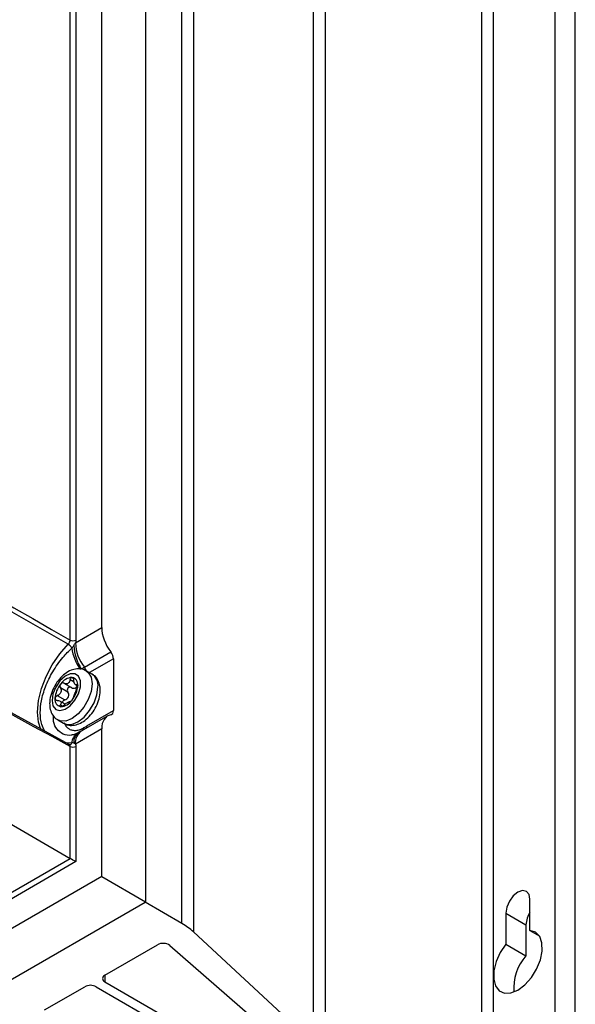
# Model space of a CAD drawing. Header units: millimetres. Extents: x -117 to 444, y -157 to 472.
# Tile 31 of 160: x 410 to 444, y -107 to -46. Entities that reach past the tile are written whole.
import ezdxf

# ---------------------------------------------------------------- set-up
doc = ezdxf.new("R2010")
doc.units = ezdxf.units.MM

msp = doc.modelspace()

# ---------------------------------------------------------------- linework, layer by layer
at = {"color": 7, "linetype": 'Continuous', "lineweight": 25}
for p, q in [((417.654, 25.87), (417.654, -100.729)), ((419.903, -102.063), (419.903, 24.5)), ((420.608, 23.989), (420.608, -102.575)), ((428.013, -109.416), (428.013, 17.148)), ((428.718, 16.636), (428.718, -109.928)), ((442.903, -113.3), (442.903, 13.264)), ((444.14, -114.014), (444.14, 12.55)), ((438.377, -115.504), (438.377, 11.06)), ((439.084, 11.06), (439.084, -115.504)), ((414.956, -83.838), (414.956, -39.047)), ((413.012, -84.608), (413.012, -40.121)), ((413.362, -40.12), (413.362, -84.606)), ((378.396, -78.066), (413.012, -98.049)), ((413.337, -84.773), (414.956, -83.838)), ((413.887, -86.279), (415.516, -85.338)), ((412.959, -91.039), (402.898, -85.561)), ((415.676, -85.767), (414.208, -86.614)), ((415.676, -85.767), (415.676, -88.954)), ((414.36, -86.702), (414.006, -86.498)), ((412.629, -87.268), (413.089, -87.534)), ((413.25, -87.191), (413.006, -87.05)), ((412.868, -87.81), (412.407, -87.544)), ((413.339, -87.353), (413.474, -87.431)), ((413.343, -87.554), (413.395, -87.682)), ((413.473, -87.371), (413.417, -87.338)), ((412.218, -88.03), (412.679, -88.296)), ((412.709, -88.55), (412.382, -88.361)), ((412.407, -88.594), (412.544, -88.673)), ((414.044, -89.896), (415.676, -88.954)), ((412.256, -89.529), (412.61, -89.733)), ((415.325, -89.276), (413.699, -90.215)), ((414.956, -90.081), (413.337, -91.016)), ((413.524, -90.306), (413.46, -90.341)), ((413.812, -90.026), (413.862, -89.999)), ((414.956, -99.172), (414.956, -90.081)), ((413.461, -90.342), (413.481, -90.332)), ((413.115, -90.939), (412.815, -90.961)), ((413.012, -98.049), (413.012, -91.155)), ((413.362, -91.153), (413.362, -98.251)), ((345.728, -136.891), (413.012, -98.049)), ((413.362, -98.251), (345.725, -137.297)), ((414.956, -99.172), (344.131, -140.059)), ((414.956, -99.172), (417.654, -100.729)), ((441.347, -102.482), (441.347, -100.561)), ((346.736, -141.67), (417.624, -100.747)), ((417.654, -100.729), (417.624, -100.747)), ((419.903, -102.063), (417.624, -100.747)), ((439.862, -101.419), (439.862, -103.339)), ((439.862, -101.419), (441.099, -102.133)), ((441.099, -102.133), (441.099, -104.054)), ((428.013, -109.416), (420.608, -102.575)), ((441.347, -102.482), (441.911, -102.808)), ((415.149, -105.237), (418.388, -103.367)), ((419.159, -103.412), (426.472, -109.775)), ((439.862, -103.339), (441.099, -104.054)), ((415.149, -105.237), (415.149, -105.646)), ((411.436, -107.381), (413.911, -105.952)), ((414.618, -105.952), (435.655, -118.096)), ((415.149, -105.646), (436.185, -117.79))]:
    msp.add_line(p, q, dxfattribs=at)
at = {"color": 7, "linetype": 'Continuous', "lineweight": 25, "flags": 128}
for points in [[(411.207, -90.122), (411.069, -89.668), (411.01, -89.037), (411.069, -88.338), (411.244, -87.599), (411.528, -86.852), (411.909, -86.128), (412.371, -85.457), (412.894, -84.868)], [(411.894, -88.319), (411.953, -88.654), (412.124, -88.874), (412.384, -88.95), (412.696, -88.872), (413.019, -88.651), (413.31, -88.316), (413.529, -87.913), (413.646, -87.495), (413.646, -87.12), (413.529, -86.838), (413.31, -86.687), (413.019, -86.688), (412.696, -86.84), (412.384, -87.123), (412.124, -87.499), (411.953, -87.916), (411.894, -88.319)], [(414.003, -86.496), (414.132, -86.595), (414.308, -86.892), (414.369, -87.299), (414.308, -87.775), (414.132, -88.275), (413.858, -88.749), (413.514, -89.151), (413.131, -89.442), (412.749, -89.593), (412.404, -89.589), (412.255, -89.528)], [(412.61, -89.733), (412.757, -89.793), (413.102, -89.797), (413.485, -89.646), (413.867, -89.356), (414.212, -88.953), (414.486, -88.479), (414.662, -87.979), (414.722, -87.503)], [(412.991, -91.049), (412.99, -91.049), (412.988, -91.05)], [(441.347, -100.561), (441.29, -100.266), (441.129, -100.081), (440.889, -100.034), (440.604, -100.133), (440.32, -100.362), (440.079, -100.687), (439.919, -101.058), (439.862, -101.419)], [(439.862, -103.339), (439.518, -103.848), (439.265, -104.406), (439.126, -104.964), (439.111, -105.476), (439.223, -105.899), (439.451, -106.197), (439.777, -106.345), (440.172, -106.331), (440.604, -106.155), (441.037, -105.832), (441.432, -105.39), (441.758, -104.866), (441.986, -104.304), (442.098, -103.752), (442.083, -103.257), (441.944, -102.859), (441.691, -102.594), (441.347, -102.482)]]:
    msp.add_lwpolyline(points, dxfattribs=at)
at = {"color": 7, "linetype": 'Continuous', "lineweight": 25}
for centre, radius, start, end in [((412.567, -85.401), 0.625, 28.71016, 58.48824), ((413.185, -84.264), 0.385, 243.23378, 297.34352), ((415.989, -84.658), 2.655, 182.49636, 217.63577), ((416.071, -84.688), 2.984, 187.94149, 215.43137), ((416.201, -84.793), 2.968, 183.06563, 212.46509), ((413.21, -86.782), 0.843, 17.80537, 36.64125), ((413.181, -87.809), 0.901, 93.42954, 146.56509), ((413.204, -87.86), 0.678, 115.96911, 124.02551), ((412.692, -86.973), 0.352, 292.21718, 307.77744), ((413.047, -87.336), 0.434, 350.74812, 79.45322), ((413.878, -87.402), 0.85, 353.19552, 55.4923), ((413.593, -88.282), 1.516, 140.22793, 177.36071), ((411.962, -87.336), 1.516, 320.22793, 357.36071), ((412.508, -88.282), 0.434, 170.74812, 259.45322), ((412.375, -87.809), 0.901, 273.42954, 326.56509), ((412.528, -87.86), 0.678, 295.96911, 304.02551), ((413.04, -88.747), 0.352, 112.21718, 127.77744), ((413.926, -90.875), 0.692, 124.85732, 186.13806), ((414.177, -90.913), 0.846, 124.35605, 186.95613), ((413.462, -90.023), 0.35, 335.69626, 359.53086), ((413.519, -90.003), 0.343, 337.08101, 0.58108), ((413.694, -89.903), 0.35, 338.85229, 1.07376), ((413.847, -90.964), 0.732, 121.81672, 178.03508), ((412.955, -90.884), 0.169, 282.31666, 341.02782), ((413.185, -90.811), 0.385, 243.23378, 297.34352), ((442.692, -102.207), 1.594, 147.52879, 177.34458), ((417.957, -105.486), 3.938, 47.68089, 60.37772), ((418.737, -104.017), 0.737, 55.14506, 118.23904), ((443.255, -106.006), 2.908, 137.84365, 185.27036), ((415.226, -105.442), 0.218, 110.78342, 249.21658), ((414.265, -106.634), 0.769, 62.60967, 117.39033)]:
    msp.add_arc(centre, radius, start, end, dxfattribs=at)
for centre, major_axis, ratio, start_param, end_param in [((416.215, -84.54), (-0.898, 1.502), 0.587369, 0.776443, 1.758208), ((415.316, -85.566), (-0.257, 0.429), 0.587369, 3.918035, 4.899801), ((415.316, -88.754), (-0.257, 0.429), 0.587369, 2.93627, 3.918035), ((416.215, -90.782), (-0.898, 1.502), 0.587369, 6.077863, 7.059628), ((413.185, -98.149), (0.25, -0.144), 0.00007, 0.785439, 2.338782)]:
    msp.add_ellipse(centre, major_axis=major_axis, ratio=ratio, start_param=start_param, end_param=end_param, dxfattribs=at)
for points in [[(376.077, -63.537), (388.389, -70.55), (400.7, -77.572), (413.012, -84.608)], [(412.894, -84.868), (400.61, -77.835), (388.324, -70.816), (376.036, -63.807)], [(413.012, -91.155), (401.126, -84.695), (389.24, -78.223), (377.354, -71.743)], [(413.237, -84.952), (413.275, -84.895), (413.306, -84.834), (413.337, -84.773)], [(413.362, -84.606), (413.362, -84.659), (413.353, -84.716), (413.337, -84.773)], [(413.115, -85.101), (413.16, -85.058), (413.201, -85.007), (413.237, -84.952)], [(413.697, -86.386), (413.761, -86.35), (413.824, -86.315), (413.887, -86.279)], [(412.825, -87.298), (412.76, -87.318), (412.69, -87.304), (412.629, -87.268)], [(413.006, -87.05), (412.991, -87.13), (412.959, -87.203), (412.907, -87.251)], [(412.629, -88.614), (412.69, -88.56), (412.76, -88.51), (412.825, -88.469)], [(412.907, -88.422), (412.959, -88.395), (412.991, -88.387), (413.006, -88.396)], [(413.237, -90.949), (413.201, -90.934), (413.161, -90.93), (413.115, -90.939)], [(413.337, -91.016), (413.306, -90.99), (413.275, -90.963), (413.237, -90.949)], [(413.337, -91.016), (413.353, -91.054), (413.362, -91.101), (413.362, -91.153)]]:
    msp.add_open_spline(points, degree=3, dxfattribs=at)
for points, knots in [([(412.894, -84.868), (412.929, -84.835), (412.959, -84.791), (413.001, -84.699), (413.012, -84.65), (413.012, -84.608)], [0, 0, 0, 0, 0.5, 0.5, 1, 1, 1, 1]), ([(411.453, -90.219), (411.382, -90.088), (411.211, -89.772), (411.147, -89.118), (411.222, -88.325), (411.473, -87.462), (411.924, -86.538), (412.496, -85.717), (412.929, -85.286), (413.115, -85.101)], [0, 0, 0, 0, 0.105828, 0.255477, 0.388116, 0.539225, 0.697957, 0.869792, 1, 1, 1, 1]), ([(413.994, -86.513), (413.925, -86.471), (413.751, -86.368), (413.418, -86.361), (413.051, -86.454), (412.685, -86.669), (412.339, -86.998), (412.044, -87.419), (411.835, -87.893), (411.754, -88.269), (411.749, -88.475), (411.747, -88.523)], [0, 0, 0, 0, 0.074672, 0.186309, 0.299066, 0.421796, 0.553613, 0.687004, 0.821047, 0.957647, 1, 1, 1, 1]), ([(412.629, -87.268), (412.598, -87.25), (412.562, -87.243), (412.49, -87.258), (412.455, -87.28), (412.428, -87.312)], [0, 0, 0, 0, 0.5, 0.5, 1, 1, 1, 1]), ([(413.006, -87.05), (413.014, -87.009), (413.03, -86.972), (413.073, -86.921), (413.1, -86.907), (413.127, -86.909)], [0, 0, 0, 0, 0.5, 0.5, 1, 1, 1, 1]), ([(413.127, -86.909), (413.153, -86.912), (413.177, -86.93), (413.213, -86.989), (413.224, -87.028), (413.228, -87.07)], [0, 0, 0, 0, 0.5, 0.5, 1, 1, 1, 1]), ([(413.417, -87.338), (413.398, -87.356), (413.379, -87.364), (413.342, -87.359), (413.323, -87.344), (413.287, -87.293), (413.27, -87.256), (413.243, -87.169), (413.233, -87.121), (413.228, -87.07)], [0, 0, 0, 0, 0.25, 0.25, 0.5, 0.5, 0.75, 0.75, 1, 1, 1, 1]), ([(414.869, -87.707), (414.865, -87.62), (414.855, -87.398), (414.743, -87.085), (414.567, -86.824), (414.41, -86.749), (414.361, -86.726)], [0, 0, 0, 0, 0.216013, 0.548731, 0.859623, 1, 1, 1, 1]), ([(412.407, -87.544), (412.43, -87.584), (412.446, -87.63), (412.456, -87.726), (412.45, -87.776), (412.414, -87.869), (412.384, -87.912), (412.309, -87.982), (412.265, -88.01), (412.218, -88.03)], [0, 0, 0, 0, 0.25, 0.25, 0.5, 0.5, 0.75, 0.75, 1, 1, 1, 1]), ([(412.428, -87.312), (412.402, -87.345), (412.386, -87.386), (412.379, -87.47), (412.388, -87.51), (412.407, -87.544)], [0, 0, 0, 0, 0.5, 0.5, 1, 1, 1, 1]), ([(412.622, -89.718), (412.692, -89.759), (412.865, -89.862), (413.198, -89.87), (413.565, -89.776), (413.931, -89.561), (414.277, -89.233), (414.572, -88.811), (414.78, -88.337), (414.862, -87.961), (414.867, -87.756), (414.869, -87.707)], [0, 0, 0, 0, 0.074507, 0.186164, 0.298941, 0.421693, 0.553534, 0.686948, 0.821015, 0.957639, 1, 1, 1, 1]), ([(412.679, -88.296), (412.728, -88.278), (412.775, -88.253), (412.856, -88.187), (412.888, -88.145), (412.925, -88.05), (412.929, -87.997), (412.913, -87.898), (412.894, -87.851), (412.868, -87.81)], [0, 0, 0, 0, 0.25, 0.25, 0.5, 0.5, 0.75, 0.75, 1, 1, 1, 1]), ([(413.089, -87.534), (413.056, -87.514), (413.017, -87.505), (412.942, -87.517), (412.904, -87.538), (412.851, -87.604), (412.836, -87.648), (412.834, -87.734), (412.846, -87.775), (412.868, -87.81)], [0, 0, 0, 0, 0.25, 0.25, 0.5, 0.5, 0.75, 0.75, 1, 1, 1, 1]), ([(413.089, -87.534), (413.13, -87.558), (413.174, -87.574), (413.262, -87.583), (413.306, -87.576), (413.343, -87.554)], [0, 0, 0, 0, 0.5, 0.5, 1, 1, 1, 1]), ([(413.228, -88.12), (413.233, -88.096), (413.243, -88.065), (413.27, -87.991), (413.287, -87.947), (413.323, -87.854), (413.342, -87.805), (413.379, -87.713), (413.398, -87.671), (413.417, -87.634)], [0, 0, 0, 0, 0.25, 0.25, 0.5, 0.5, 0.75, 0.75, 1, 1, 1, 1]), ([(413.343, -87.554), (413.367, -87.536), (413.412, -87.502), (413.435, -87.443), (413.446, -87.415)], [0, 0, 0, 0, 0.510954, 1, 1, 1, 1]), ([(413.417, -87.338), (413.432, -87.324), (413.447, -87.322), (413.469, -87.345), (413.476, -87.371), (413.476, -87.406)], [0, 0, 0, 0, 0.5, 0.5, 1, 1, 1, 1]), ([(413.476, -87.406), (413.476, -87.441), (413.469, -87.483), (413.447, -87.565), (413.432, -87.604), (413.417, -87.634)], [0, 0, 0, 0, 0.5, 0.5, 1, 1, 1, 1]), ([(412.079, -88.212), (412.079, -88.177), (412.094, -88.139), (412.145, -88.074), (412.18, -88.047), (412.218, -88.03)], [0, 0, 0, 0, 0.5, 0.5, 1, 1, 1, 1]), ([(412.218, -88.326), (412.18, -88.327), (412.145, -88.317), (412.094, -88.277), (412.079, -88.247), (412.079, -88.212)], [0, 0, 0, 0, 0.5, 0.5, 1, 1, 1, 1]), ([(412.218, -88.326), (412.265, -88.325), (412.309, -88.331), (412.384, -88.358), (412.414, -88.379), (412.45, -88.43), (412.456, -88.461), (412.446, -88.526), (412.43, -88.56), (412.407, -88.594)], [0, 0, 0, 0, 0.25, 0.25, 0.5, 0.5, 0.75, 0.75, 1, 1, 1, 1]), ([(412.679, -88.296), (412.656, -88.306), (412.611, -88.326), (412.561, -88.377), (412.534, -88.42), (412.533, -88.443), (412.533, -88.448)], [0, 0, 0, 0, 0.319668, 0.640568, 0.929557, 1, 1, 1, 1]), ([(413.127, -88.306), (413.1, -88.338), (413.074, -88.365), (413.03, -88.396), (413.014, -88.401), (413.006, -88.396)], [0, 0, 0, 0, 0.5, 0.5, 1, 1, 1, 1]), ([(413.228, -88.12), (413.224, -88.14), (413.213, -88.169), (413.177, -88.236), (413.153, -88.273), (413.127, -88.306)], [0, 0, 0, 0, 0.5, 0.5, 1, 1, 1, 1]), ([(411.747, -88.523), (411.751, -88.611), (411.761, -88.833), (411.873, -89.146), (412.052, -89.409), (412.212, -89.485), (412.264, -89.51)], [0, 0, 0, 0, 0.2140046, 0.5436299, 0.8516322, 1, 1, 1, 1]), ([(412.428, -88.709), (412.402, -88.707), (412.386, -88.693), (412.379, -88.651), (412.388, -88.623), (412.407, -88.594)], [0, 0, 0, 0, 0.5, 0.5, 1, 1, 1, 1]), ([(412.629, -88.614), (412.598, -88.642), (412.562, -88.667), (412.49, -88.702), (412.455, -88.711), (412.428, -88.709)], [0, 0, 0, 0, 0.5, 0.5, 1, 1, 1, 1]), ([(413.13, -90.445), (413.115, -90.45), (412.915, -90.517), (412.569, -90.417), (412.187, -90.129), (411.975, -89.712), (411.977, -89.378), (411.977, -89.255)], [0, 0, 0, 0, 0.022218, 0.296624, 0.5672, 0.842066, 1, 1, 1, 1]), ([(412.643, -89.695), (412.652, -89.717), (412.67, -89.76), (412.701, -89.82), (412.736, -89.875), (412.773, -89.926), (412.814, -89.972), (412.858, -90.014), (412.945, -90.083), (413.09, -90.155), (413.275, -90.177), (413.433, -90.163), (413.557, -90.134), (413.683, -90.09), (413.769, -90.048), (413.812, -90.026)], [0, 0, 0, 0, 0.048426, 0.096356, 0.143924, 0.191266, 0.238518, 0.285818, 0.333306, 0.500514, 0.666384, 0.750262, 0.83324, 0.916194, 1, 1, 1, 1]), ([(413.476, -90.325), (413.423, -90.353), (413.277, -90.432), (413.188, -90.442), (413.132, -90.449)], [0, 0, 0, 0, 0.361845, 1, 1, 1, 1]), ([(413.691, -90.213), (413.653, -90.234), (413.602, -90.263), (413.543, -90.296), (413.528, -90.304)], [0, 0, 0, 0, 0.736841, 1, 1, 1, 1]), ([(413.862, -89.999), (413.895, -89.98), (413.956, -89.947), (414.017, -89.912), (414.044, -89.896)], [0, 0, 0, 0, 0.551952, 1, 1, 1, 1]), ([(413.012, -91.155), (413.01, -91.134), (413.006, -91.091), (412.984, -91.053), (412.963, -91.045), (412.957, -91.043)], [0, 0, 0, 0, 0.420303, 0.840558, 1, 1, 1, 1]), ([(412.988, -91.05), (412.989, -91.049), (412.992, -91.049), (412.966, -91.046), (412.96, -91.041), (412.96, -91.04)], [0, 0, 0, 0, 0.2648276, 0.9445383, 1, 1, 1, 1])]:
    msp.add_open_spline(points, degree=3, knots=knots, dxfattribs=at)

doc.saveas('drawing.dxf')
